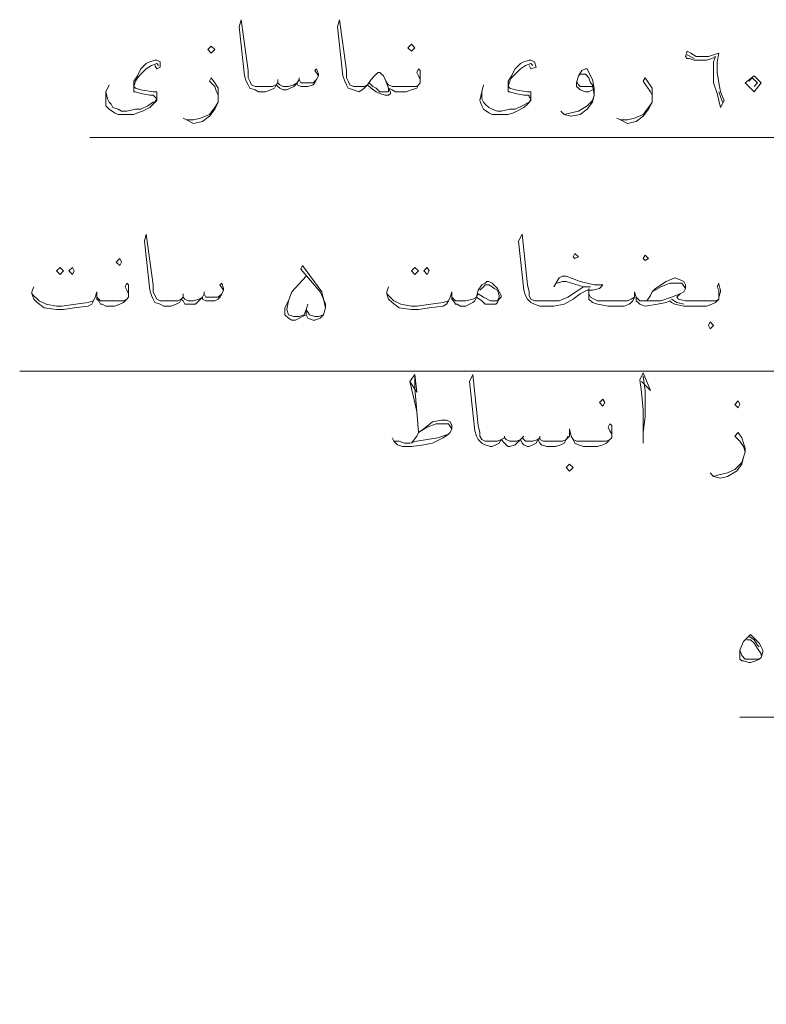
# Model space of a CAD drawing. Header units: metres. Extents: x -18 to 342, y 4 to 63.
# Tile 84 of 173: x 106.72 to 110.81, y 50.81 to 56.2. Entities that reach past the tile are written whole.
import ezdxf

# ---------------------------------------------------------------- set-up
doc = ezdxf.new("R2010")
doc.units = ezdxf.units.M
doc.header["$MEASUREMENT"] = 0
doc.layers.add('PDF4_textt', color=7, linetype='Continuous')
doc.layers.add('PDF4_wall', color=7, linetype='Continuous')

msp = doc.modelspace()

# ---------------------------------------------------------------- linework, layer by layer
at = {"layer": 'PDF4_textt', "lineweight": 20}
for points in [[(108.3536, 55.8963), (108.3343, 55.9252), (108.3439, 55.9348), (108.3536, 55.9059), (108.3536, 55.8963), (108.3439, 55.877), (108.3343, 55.8577), (108.3247, 55.8481), (108.2958, 55.8385), (108.2765, 55.8385), (108.2572, 55.8385), (108.238, 55.8481), (108.238, 55.8577), (108.2187, 55.8385), (108.1995, 55.8289), (108.1802, 55.8192), (108.1609, 55.8192), (108.1417, 55.8289), (108.132, 55.8385), (108.1224, 55.8481), (108.1128, 55.8289), (108.0935, 55.8192), (108.0646, 55.8096), (108.0357, 55.8096), (108.0261, 55.8096), (108.0068, 55.8192), (107.9779, 55.8289), (107.9683, 55.8481), (107.9587, 55.8674), (107.949, 55.8963), (107.9201, 56.1659), (107.9298, 56.2045), (107.9683, 55.9252), (107.9683, 55.8866), (107.9779, 55.8674), (107.9876, 55.8481), (108.0068, 55.8385), (108.0261, 55.8385), (108.0357, 55.8385), (108.0742, 55.8385), (108.1031, 55.8385), (108.1224, 55.8481), (108.132, 55.8577), (108.1417, 55.8481), (108.1609, 55.8385), (108.1898, 55.8385), (108.2187, 55.8481), (108.238, 55.8577), (108.2476, 55.877), (108.2572, 55.8577), (108.2765, 55.8577), (108.3054, 55.8577), (108.3247, 55.8577), (108.3439, 55.877)], [(108.9122, 55.8577), (108.9122, 55.877), (108.9025, 55.8963), (108.8929, 55.9155), (108.9025, 55.9348), (108.9122, 55.9252), (108.9122, 55.8963), (108.9122, 55.8866), (108.9122, 55.8577), (108.9025, 55.8481), (108.8929, 55.8289), (108.864, 55.8192), (108.8351, 55.8096), (108.7966, 55.8096), (108.7773, 55.8096), (108.7581, 55.8192), (108.7388, 55.8289), (108.7292, 55.8577), (108.7099, 55.8963), (108.7003, 55.9059), (108.6906, 55.9155), (108.681, 55.9155), (108.6714, 55.9059), (108.6617, 55.8963), (108.6425, 55.877), (108.6232, 55.8481), (108.6136, 55.8385), (108.604, 55.8289), (108.5943, 55.8192), (108.5751, 55.8096), (108.5462, 55.8192), (108.5173, 55.8289), (108.5076, 55.8481), (108.498, 55.8674), (108.4884, 55.8963), (108.4595, 56.1659), (108.4691, 56.2045), (108.5076, 55.9252), (108.5076, 55.8866), (108.5173, 55.8674), (108.5269, 55.8481), (108.5462, 55.8385), (108.5751, 55.8385), (108.5847, 55.8385), (108.604, 55.8385), (108.6232, 55.8481)], [(107.4578, 55.9541), (107.4675, 55.9348), (107.4867, 55.9444), (107.4867, 55.9733), (107.4675, 55.983), (107.4578, 55.983), (107.429, 55.9733), (107.4097, 55.9637), (107.3808, 55.9348), (107.3615, 55.8963), (107.3423, 55.8674), (107.3423, 55.8385), (107.3423, 55.8289), (107.3423, 55.8096), (107.3519, 55.8096), (107.3808, 55.8), (107.429, 55.7903), (107.4482, 55.7903), (107.4578, 55.7807), (107.4675, 55.7711), (107.4578, 55.7518), (107.4482, 55.7518), (107.4193, 55.7325), (107.3808, 55.7133), (107.3519, 55.7133), (107.3037, 55.7037), (107.2749, 55.7037), (107.2556, 55.7133), (107.2267, 55.7229), (107.2171, 55.7422), (107.2074, 55.7518), (107.1978, 55.7711), (107.1882, 55.8096)], [(109.5093, 55.9541), (109.5189, 55.9348), (109.5478, 55.9444), (109.5382, 55.9733), (109.5189, 55.983), (109.5093, 55.983), (109.4804, 55.9733), (109.4611, 55.9637), (109.4322, 55.9348), (109.413, 55.8963), (109.3937, 55.8674), (109.3937, 55.8385), (109.3937, 55.8289), (109.3937, 55.8096), (109.4034, 55.8096), (109.4322, 55.8), (109.4804, 55.7903), (109.5093, 55.7903), (109.5093, 55.7807), (109.5189, 55.7711), (109.5093, 55.7518), (109.4708, 55.7325), (109.4322, 55.7133), (109.4034, 55.7133), (109.3552, 55.7037), (109.3359, 55.7037), (109.307, 55.7133), (109.2878, 55.7229), (109.2685, 55.7422), (109.2589, 55.7518), (109.2493, 55.7711), (109.2493, 55.8096)], [(110.3761, 56.0118), (110.4146, 55.9926)], [(107.4771, 55.9541), (107.4675, 55.9637), (107.4386, 55.9541), (107.4097, 55.9348), (107.3808, 55.9059), (107.3615, 55.8866), (107.3519, 55.8674), (107.3423, 55.8385), (107.3519, 55.8289), (107.3808, 55.8192), (107.4482, 55.8096), (107.4675, 55.8096), (107.4675, 55.8), (107.4675, 55.7711), (107.4675, 55.7614), (107.4482, 55.7422), (107.429, 55.7229), (107.3904, 55.7037), (107.3615, 55.694), (107.3423, 55.6844), (107.3037, 55.6844), (107.2941, 55.6844), (107.2556, 55.6844), (107.2363, 55.694), (107.2074, 55.7133), (107.1882, 55.7325), (107.1882, 55.7614), (107.1882, 55.8096), (107.2074, 55.8481)], [(109.5286, 55.9541), (109.5189, 55.9637), (109.49, 55.9541), (109.4611, 55.9348), (109.4322, 55.9059), (109.413, 55.8866), (109.4034, 55.8674), (109.3937, 55.8385), (109.4034, 55.8289), (109.4322, 55.8192), (109.4997, 55.8096), (109.5189, 55.8096), (109.5189, 55.8), (109.5189, 55.7711), (109.5189, 55.7614), (109.4997, 55.7422), (109.4804, 55.7229), (109.4419, 55.7037), (109.4226, 55.694), (109.3937, 55.6844), (109.3552, 55.6844), (109.3456, 55.6844), (109.307, 55.6844), (109.2878, 55.694), (109.2589, 55.7133), (109.2493, 55.7325), (109.2396, 55.7614), (109.2493, 55.8096), (109.2589, 55.8481)], [(109.856, 55.8192), (109.8368, 55.8096), (109.8175, 55.8096), (109.7886, 55.8192), (109.779, 55.8289), (109.7693, 55.8385), (109.7693, 55.8481), (109.7693, 55.8577), (109.779, 55.8963), (109.7982, 55.9252), (109.8175, 55.9348), (109.8271, 55.9348), (109.8368, 55.9155), (109.856, 55.877), (109.8656, 55.8289), (109.8656, 55.7903), (109.856, 55.7518), (109.8271, 55.7133), (109.7886, 55.6844), (109.7404, 55.6748), (109.7019, 55.6844), (109.6827, 55.7037)], [(107.8046, 55.7903), (107.7949, 55.8096), (107.7853, 55.8385), (107.7564, 55.8674), (107.766, 55.8866), (107.7853, 55.8577), (107.8046, 55.8289), (107.8046, 55.8), (107.8046, 55.7807), (107.8046, 55.7518), (107.7853, 55.7133), (107.7564, 55.6748), (107.7179, 55.6459), (107.6697, 55.6362), (107.6312, 55.6555), (107.6119, 55.6651)], [(108.132, 55.877), (108.132, 55.8577)], [(108.2476, 55.8866), (108.2476, 55.877)], [(108.7388, 55.8289), (108.7484, 55.8096), (108.7484, 55.8), (108.7388, 55.7903), (108.7195, 55.7903), (108.6906, 55.8), (108.6714, 55.8096), (108.6425, 55.8289), (108.6232, 55.8481), (108.6425, 55.877)], [(108.7099, 55.8963), (108.7195, 55.877), (108.7388, 55.8289), (108.7388, 55.8096), (108.7292, 55.8096), (108.7195, 55.8096), (108.6906, 55.8096), (108.6714, 55.8289), (108.6521, 55.8385), (108.6329, 55.8577)], [(109.779, 55.8963), (109.7886, 55.9059), (109.8079, 55.9059), (109.8175, 55.9059), (109.8368, 55.8866), (109.8464, 55.8577), (109.856, 55.8481), (109.8656, 55.7903), (109.856, 55.7614), (109.8271, 55.7325), (109.779, 55.7037), (109.7404, 55.694), (109.7019, 55.6844)], [(110.1835, 55.7903), (110.1738, 55.8096), (110.1546, 55.8385), (110.1353, 55.8674), (110.145, 55.8866), (110.1642, 55.8577), (110.1835, 55.8289), (110.1835, 55.8), (110.1835, 55.7807), (110.1835, 55.7518), (110.1642, 55.7133), (110.1353, 55.6748), (110.0968, 55.6459), (110.0486, 55.6362), (110.0101, 55.6555), (109.9909, 55.6651)], [(110.7132, 55.8674), (110.7325, 55.8866), (110.7614, 55.8577), (110.7421, 55.8385)], [(108.7292, 55.8577), (108.7388, 55.8481), (108.7581, 55.8385), (108.7773, 55.8385), (108.7966, 55.8385), (108.8447, 55.8385), (108.8929, 55.8385), (108.9025, 55.8481)], [(109.856, 55.8385), (109.8271, 55.8385), (109.8079, 55.8385), (109.7886, 55.8385), (109.779, 55.8481), (109.7693, 55.8674)], [(110.5495, 55.8096), (110.5687, 55.7518)], [(107.6312, 55.6555), (107.6697, 55.6555), (107.7083, 55.6651), (107.7564, 55.6844), (107.7853, 55.7229), (107.8046, 55.7518)], [(110.0101, 55.6555), (110.0486, 55.6555), (110.0872, 55.6651), (110.1353, 55.6844), (110.1642, 55.7229), (110.1835, 55.7518)], [(107.8335, 54.7213), (107.8142, 54.7502), (107.8238, 54.7598), (107.8335, 54.7309), (107.8335, 54.7213), (107.8238, 54.702), (107.8142, 54.6827), (107.8046, 54.6731), (107.7853, 54.6635), (107.7564, 54.6635), (107.7372, 54.6635), (107.7179, 54.6731), (107.7179, 54.6827), (107.6986, 54.6635), (107.6794, 54.6442), (107.6601, 54.6442), (107.6408, 54.6442), (107.6216, 54.6442), (107.6119, 54.6635), (107.6023, 54.6731), (107.5927, 54.6538), (107.5734, 54.6442), (107.5445, 54.6346), (107.5156, 54.6346), (107.506, 54.6346), (107.4867, 54.6442), (107.4578, 54.6538), (107.4482, 54.6731), (107.4386, 54.6924), (107.429, 54.7213), (107.4001, 54.9909), (107.4097, 55.0295), (107.4482, 54.7502), (107.4482, 54.7116), (107.4578, 54.6924), (107.4675, 54.6731), (107.4867, 54.6635), (107.506, 54.6635), (107.5156, 54.6635), (107.5638, 54.6635), (107.5831, 54.6635), (107.6023, 54.6731), (107.6119, 54.6827), (107.6216, 54.6731), (107.6408, 54.6635), (107.6697, 54.6635), (107.6986, 54.6731), (107.7179, 54.6827), (107.7275, 54.702), (107.7372, 54.6827), (107.7564, 54.6827), (107.7853, 54.6827), (107.8046, 54.6827), (107.8238, 54.702)], [(109.6441, 54.7405), (109.673, 54.7887), (109.6923, 54.7983), (109.7115, 54.7983), (109.7886, 54.7694), (109.8656, 54.7502), (109.9138, 54.7502), (109.8945, 54.7309), (109.856, 54.7213), (109.8271, 54.7213), (109.7886, 54.702), (109.7501, 54.6731), (109.7019, 54.6442), (109.6441, 54.6346), (109.5671, 54.6346), (109.5382, 54.6442), (109.5189, 54.6538), (109.4997, 54.6731), (109.49, 54.6924), (109.4804, 54.7213), (109.4515, 54.9909), (109.4708, 55.0295), (109.4997, 54.7502), (109.5093, 54.7116), (109.5093, 54.6924), (109.5189, 54.6731), (109.5382, 54.6635), (109.5671, 54.6635), (109.6249, 54.6635), (109.673, 54.6635), (109.7212, 54.6827), (109.779, 54.7213), (109.8079, 54.7405), (109.8464, 54.7405), (109.8079, 54.7405), (109.7115, 54.7694), (109.6923, 54.7694), (109.6634, 54.7598)], [(108.2958, 54.6442), (108.2861, 54.6153), (108.2861, 54.5864), (108.2958, 54.5672), (108.3247, 54.5575), (108.3343, 54.5575), (108.3632, 54.5672), (108.3824, 54.5864), (108.3921, 54.625), (108.3921, 54.6442), (108.3824, 54.6731), (108.3728, 54.7116), (108.2669, 54.8561), (108.2572, 54.8368), (108.3632, 54.7116), (108.3824, 54.6731), (108.3921, 54.625)], [(108.3824, 54.5864), (108.3536, 54.5768), (108.3343, 54.5768), (108.3054, 54.5864), (108.2861, 54.6153), (108.2861, 54.5864), (108.2669, 54.5768), (108.2476, 54.5672), (108.2283, 54.5575), (108.2091, 54.5575), (108.1898, 54.5672), (108.1706, 54.5864), (108.1706, 54.6153), (108.1706, 54.625), (108.1898, 54.6635), (108.2091, 54.7116), (108.2861, 54.7983)], [(107.3134, 54.6827), (107.3134, 54.702), (107.3037, 54.7213), (107.2941, 54.7405), (107.3037, 54.7598), (107.3134, 54.7502), (107.3134, 54.7213), (107.3134, 54.7116), (107.3134, 54.6827), (107.3037, 54.6731), (107.2845, 54.6538), (107.2652, 54.6442), (107.2363, 54.6346), (107.1882, 54.6346), (107.1689, 54.6442), (107.1593, 54.6442), (107.1497, 54.6635), (107.14, 54.6731), (107.14, 54.7116), (107.1304, 54.6827), (107.1208, 54.6635), (107.1111, 54.6442), (107.0919, 54.6346), (107.0148, 54.625), (106.957, 54.6153), (106.9185, 54.6153), (106.8511, 54.625), (106.8126, 54.6538), (106.7933, 54.6731), (106.7837, 54.702), (106.7837, 54.7116), (106.7933, 54.7405)], [(109.2204, 54.6827), (109.2107, 54.6635), (109.2011, 54.6538), (109.1818, 54.6442), (109.1626, 54.6346), (109.1337, 54.6346), (109.1144, 54.6442), (109.1048, 54.6442), (109.0952, 54.6635), (109.0855, 54.6731), (109.0855, 54.7116), (109.0759, 54.6827), (109.0663, 54.6635), (109.0566, 54.6442), (109.0374, 54.6346), (108.9603, 54.625), (108.9025, 54.6153), (108.864, 54.6153), (108.7966, 54.625), (108.7581, 54.6538), (108.7388, 54.6731), (108.7292, 54.702), (108.7292, 54.7116), (108.7388, 54.7405)], [(109.2396, 54.7213), (109.2589, 54.7405), (109.2685, 54.7502), (109.2878, 54.7502), (109.307, 54.7405), (109.3167, 54.7309), (109.3359, 54.7213), (109.3456, 54.6924), (109.3456, 54.6827), (109.3359, 54.6635), (109.3167, 54.6635), (109.2974, 54.6635), (109.2589, 54.6827), (109.23, 54.702), (109.2204, 54.6827), (109.2011, 54.6731), (109.1626, 54.6635), (109.1337, 54.6635), (109.124, 54.6635), (109.1048, 54.6635), (109.0855, 54.6827)], [(110.5495, 54.6827), (110.5495, 54.702), (110.5495, 54.7213), (110.5398, 54.7405), (110.5495, 54.7598), (110.5495, 54.7502), (110.5591, 54.7213), (110.5591, 54.7116), (110.5495, 54.6827), (110.5495, 54.6731), (110.5302, 54.6538), (110.5109, 54.6442), (110.482, 54.6346), (110.4339, 54.6346), (110.3568, 54.6346), (110.3087, 54.6442), (110.2894, 54.6538), (110.2798, 54.6635), (110.2605, 54.6538), (110.2124, 54.6442), (110.145, 54.6346), (110.1161, 54.6442), (110.1064, 54.6538), (110.0968, 54.6635), (110.0968, 54.6827), (110.0872, 54.7116), (110.0872, 54.6827), (110.0775, 54.6635), (110.0679, 54.6538), (110.0583, 54.6442), (110.0294, 54.6346), (110.0005, 54.6346), (109.9427, 54.6346), (109.8849, 54.6442), (109.856, 54.6538), (109.8368, 54.6731), (109.8368, 54.702), (109.8368, 54.7309)], [(110.1546, 54.6635), (110.1738, 54.6924), (110.1835, 54.7116), (110.2027, 54.7309), (110.2605, 54.7694), (110.3087, 54.7887), (110.3376, 54.7791), (110.3568, 54.7694), (110.3665, 54.7502), (110.3665, 54.7309), (110.3568, 54.7116), (110.3376, 54.702), (110.3183, 54.6827), (110.3279, 54.6731), (110.3665, 54.6635), (110.4339, 54.6635), (110.482, 54.6635), (110.5302, 54.6635), (110.5495, 54.6731)], [(110.1835, 54.7116), (110.2316, 54.7405), (110.2798, 54.7598), (110.3087, 54.7598), (110.3183, 54.7598), (110.3472, 54.7598), (110.3665, 54.7309)], [(106.7837, 54.702), (106.8222, 54.6635), (106.8607, 54.6442), (106.9185, 54.6346), (106.9474, 54.6346), (107.0244, 54.6442), (107.0919, 54.6538), (107.1208, 54.6635), (107.1304, 54.6827)], [(107.6119, 54.702), (107.6119, 54.6827)], [(107.7275, 54.7116), (107.7275, 54.702)], [(108.7292, 54.702), (108.7677, 54.6635), (108.8062, 54.6442), (108.864, 54.6346), (108.8929, 54.6346), (108.9699, 54.6442), (109.0374, 54.6538), (109.0663, 54.6635), (109.0759, 54.6827)], [(109.8368, 54.702), (109.8464, 54.6827), (109.8656, 54.6731), (109.8849, 54.6635), (109.9716, 54.6635), (110.0005, 54.6635), (110.0197, 54.6635), (110.0486, 54.6635), (110.0679, 54.6731), (110.0872, 54.6827)], [(110.0968, 54.6827), (110.1161, 54.6635), (110.145, 54.6635), (110.1738, 54.6635), (110.2316, 54.6635), (110.2894, 54.6827), (110.3376, 54.702)], [(107.14, 54.6827), (107.1593, 54.6635), (107.1785, 54.6635), (107.1882, 54.6635), (107.2363, 54.6635), (107.2845, 54.6635), (107.3037, 54.6731)], [(108.2861, 54.6153), (108.2765, 54.5864), (108.2476, 54.5768), (108.2187, 54.5768), (108.1898, 54.5864), (108.1802, 54.6153), (108.1898, 54.6635)], [(110.3568, 54.6442), (110.3183, 54.6538), (110.2894, 54.6731)], [(108.8544, 54.2204), (108.8929, 54.1627), (108.8833, 54.259), (108.8544, 54.2204), (108.8736, 54.1434), (108.8929, 54.0567), (108.9025, 53.9411), (108.9507, 53.97), (108.9988, 53.9893), (109.0277, 53.9893), (109.0374, 53.9893), (109.0663, 53.9893), (109.0855, 53.9604)], [(109.962, 53.9122), (109.962, 53.9315), (109.9523, 53.9508), (109.9427, 53.97), (109.9523, 53.9893), (109.962, 53.9797), (109.962, 53.9508), (109.962, 53.9411), (109.962, 53.9122), (109.9523, 53.9026), (109.9331, 53.8834), (109.9138, 53.8737), (109.8849, 53.8641), (109.8368, 53.8641), (109.8079, 53.8641), (109.779, 53.8737), (109.7597, 53.8834), (109.7501, 53.9026), (109.7404, 53.9219), (109.7308, 53.9604), (109.7308, 53.9219), (109.7115, 53.9026), (109.7019, 53.8834), (109.6827, 53.8737), (109.6538, 53.8641), (109.6249, 53.8641), (109.6056, 53.8641), (109.5767, 53.8737), (109.5671, 53.8834), (109.5575, 53.9026), (109.5478, 53.8834), (109.5286, 53.8737), (109.5093, 53.8641), (109.4997, 53.8641), (109.4804, 53.8737), (109.4708, 53.8834), (109.4611, 53.9026), (109.4419, 53.8834), (109.4322, 53.8737), (109.4034, 53.8641), (109.3937, 53.8641), (109.3841, 53.8737), (109.3745, 53.8834), (109.3552, 53.9026), (109.3456, 53.8834), (109.3263, 53.8737), (109.307, 53.8641), (109.2974, 53.8641), (109.2685, 53.8737), (109.2493, 53.8834), (109.23, 53.9026), (109.2204, 53.9219), (109.2107, 53.9508), (109.1818, 54.2204), (109.2011, 54.259), (109.23, 53.9797), (109.2396, 53.9411), (109.2396, 53.9219), (109.2493, 53.9026), (109.2685, 53.893), (109.2974, 53.893), (109.3167, 53.893), (109.3359, 53.893), (109.3552, 53.9026), (109.3745, 53.9122), (109.3841, 53.9026), (109.4034, 53.893), (109.4226, 53.893), (109.4419, 53.893), (109.4611, 53.9026), (109.4708, 53.9122), (109.49, 53.893), (109.5093, 53.893), (109.5286, 53.893), (109.5575, 53.9026), (109.5671, 53.9122), (109.5671, 53.9026), (109.5863, 53.893), (109.6056, 53.893), (109.6249, 53.893), (109.6634, 53.893), (109.6923, 53.893), (109.7115, 53.9026), (109.7212, 53.9219)], [(110.1257, 54.2204), (110.1738, 54.1723), (110.1353, 54.2686), (110.1161, 54.2301), (110.1257, 54.1627), (110.1353, 54.0663), (110.1353, 53.9411), (110.1353, 53.8834)], [(108.8929, 54.0567), (108.8833, 54.1819), (108.8833, 54.2493)], [(110.1353, 53.9411), (110.145, 54.0278), (110.145, 54.1723), (110.1353, 54.2493)], [(108.864, 53.8834), (108.8929, 53.9219), (108.9025, 53.9411), (108.9314, 53.9604), (108.9796, 53.9989), (109.0277, 54.0086), (109.0566, 54.0086), (109.0759, 53.9989), (109.0855, 53.9797), (109.0855, 53.9604), (109.0759, 53.9411), (109.0663, 53.9315), (109.0374, 53.9122), (108.9796, 53.8834), (108.9314, 53.8737), (108.864, 53.8641), (108.8447, 53.8641), (108.8158, 53.8641), (108.787, 53.8737), (108.7677, 53.893), (108.7581, 53.9122)], [(108.7677, 53.893), (108.7966, 53.893), (108.8255, 53.8834), (108.8544, 53.8834), (108.8929, 53.893), (108.9507, 53.9026), (109.0085, 53.9122), (109.0663, 53.9315)], [(110.6939, 53.8352), (110.6843, 53.8641), (110.665, 53.893), (110.6361, 53.9219), (110.6554, 53.9411), (110.6747, 53.9122), (110.6843, 53.8834), (110.6939, 53.8545), (110.6939, 53.8352), (110.6843, 53.8063), (110.6747, 53.7678), (110.6458, 53.7293), (110.5976, 53.7004), (110.5591, 53.6907), (110.5206, 53.7004), (110.5013, 53.7196)], [(109.3745, 53.9219), (109.3745, 53.9122)], [(109.4804, 53.9219), (109.4708, 53.9122)], [(109.5671, 53.9219), (109.5671, 53.9122)], [(109.7404, 53.9219), (109.7501, 53.9026), (109.7693, 53.893), (109.7982, 53.893), (109.8368, 53.893), (109.8849, 53.893), (109.9331, 53.893), (109.9523, 53.9026)], [(110.5206, 53.7004), (110.5495, 53.71), (110.5976, 53.7196), (110.6361, 53.7389), (110.6747, 53.7774), (110.6843, 53.8063)], [(110.7036, 52.8047), (110.7228, 52.8047), (110.7421, 52.7854), (110.7614, 52.7565), (110.7806, 52.7276), (110.7806, 52.718)], [(110.7132, 52.8239), (110.7421, 52.8047), (110.7614, 52.7758), (110.771, 52.7661)], [(110.771, 52.6987), (110.7325, 52.6987), (110.7132, 52.6987), (110.6939, 52.6987), (110.6747, 52.718), (110.665, 52.7469)]]:
    msp.add_lwpolyline(points, dxfattribs=at)
for points in [[(107.766, 56.0215), (107.7853, 56.0407), (107.766, 56.06), (107.7468, 56.0407)], [(108.864, 56.0311), (108.8833, 56.0504), (108.864, 56.0696), (108.8447, 56.0504)], [(110.5591, 55.7229), (110.5398, 55.8), (110.5206, 55.8577), (110.5206, 55.9155), (110.5206, 55.9733), (110.5302, 56.0022), (110.5109, 55.9926), (110.482, 55.983), (110.4532, 55.983), (110.4146, 55.983), (110.3857, 55.9926), (110.3761, 55.9926), (110.3665, 56.0022), (110.3761, 56.0311), (110.3954, 56.0215), (110.4243, 56.0022), (110.4532, 56.0022), (110.4917, 56.0022), (110.5206, 56.0118), (110.5495, 56.0215), (110.5398, 55.9733), (110.5398, 55.9155), (110.5495, 55.8577), (110.5591, 55.8096), (110.5784, 55.7614)], [(110.6939, 55.8577), (110.7421, 55.8963), (110.7806, 55.8577), (110.7421, 55.8096)], [(109.7597, 54.8946), (109.779, 54.9043), (109.7597, 54.9235), (109.7501, 54.9043)], [(110.145, 54.885), (110.1642, 54.8946), (110.145, 54.9139), (110.1353, 54.8946)], [(107.2652, 54.8561), (107.2749, 54.8754), (107.2652, 54.8946), (107.246, 54.8754)], [(106.9378, 54.8465), (106.957, 54.8272), (106.9378, 54.8079), (106.9185, 54.8272)], [(107.0052, 54.8465), (107.0148, 54.8272), (107.0052, 54.8079), (106.9859, 54.8272)], [(108.8833, 54.8465), (108.9025, 54.8272), (108.8833, 54.8079), (108.864, 54.8272)], [(108.9507, 54.8465), (108.9603, 54.8272), (108.9507, 54.8079), (108.9314, 54.8272)], [(109.2204, 54.6827), (109.23, 54.7213), (109.2493, 54.7502), (109.2685, 54.7598), (109.2781, 54.7694), (109.2878, 54.7694), (109.307, 54.7598), (109.3359, 54.7309), (109.3456, 54.7116), (109.3552, 54.6924), (109.3552, 54.6827), (109.3456, 54.6731), (109.3359, 54.6538), (109.3263, 54.6442), (109.307, 54.6442), (109.2878, 54.6442), (109.2685, 54.6442), (109.2493, 54.6635)], [(110.5013, 54.5094), (110.5206, 54.5286), (110.5013, 54.5479), (110.4917, 54.5286)], [(109.9138, 54.0856), (109.9234, 54.1049), (109.9138, 54.1241), (109.8945, 54.1049)], [(110.6554, 54.076), (110.665, 54.0952), (110.6554, 54.1145), (110.6361, 54.0952)], [(109.7308, 53.7293), (109.7501, 53.7485), (109.7308, 53.7678), (109.7115, 53.7485)], [(110.7228, 52.8336), (110.7517, 52.8047), (110.771, 52.7854), (110.7806, 52.7661), (110.7902, 52.7469), (110.7902, 52.7372), (110.7806, 52.7083), (110.771, 52.6987), (110.7517, 52.6891), (110.7228, 52.6795), (110.7132, 52.6795), (110.6843, 52.6891), (110.6747, 52.6891), (110.665, 52.6987), (110.665, 52.7083), (110.665, 52.718), (110.665, 52.7469), (110.6843, 52.795), (110.7036, 52.8143)]]:
    msp.add_lwpolyline(points, close=True, dxfattribs=at)
at = {"layer": 'PDF4_wall', "lineweight": 20}
for points in [[(119.2079, 52.6217), (117.0024, 55.5592), (107.1015, 55.5592)], [(119.0153, 50.1561), (116.203, 54.2782), (106.7162, 54.2782)], [(118.0329, 50.6569), (115.654, 52.3809), (110.665, 52.3809)]]:
    msp.add_lwpolyline(points, dxfattribs=at)

doc.saveas('drawing.dxf')
